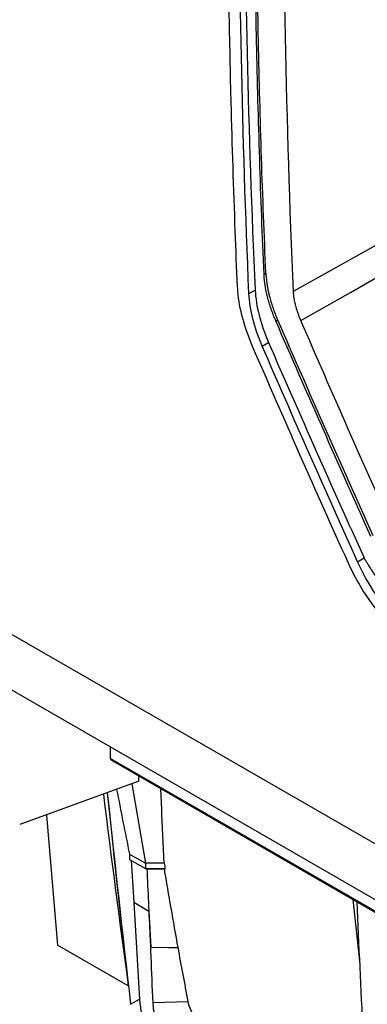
# Model space of a CAD drawing. Header units: millimetres. Extents: x 82 to 1002, y -172 to 1064.
# Tile 131 of 159: x 816 to 829, y 795 to 832. Entities that reach past the tile are written whole.
import ezdxf

# ---------------------------------------------------------------- set-up
doc = ezdxf.new("R2010")
doc.units = ezdxf.units.MM

msp = doc.modelspace()

# ---------------------------------------------------------------- linework, layer by layer
at = {"color": 7, "linetype": 'Continuous', "lineweight": 25}
for p, q in [((826.516, 822.037), (829.836, 823.888)), ((825.42, 822.669), (825.488, 822.707)), ((824.857, 821.951), (825.089, 822.08)), ((825.348, 819.989), (825.583, 820.123)), ((808.224, 813.723), (864.426, 781.278)), ((828.903, 811.939), (829.151, 812.081)), ((846.162, 789.739), (814.86, 807.809)), ((819.699, 804.595), (819.7, 805.015)), ((819.729, 804.527), (842.346, 791.47)), ((820.751, 803.746), (820.755, 803.934)), ((820.751, 803.746), (816.309, 802.13)), ((820.489, 803.65), (820.995, 800.681)), ((820.4, 801.025), (820.995, 800.681)), ((820.4, 801.025), (820.409, 800.823)), ((820.409, 800.823), (820.994, 800.485)), ((820.466, 800.791), (820.565, 799.212)), ((820.995, 800.681), (820.994, 800.485)), ((820.994, 800.485), (821.731, 800.486)), ((821.063, 800.476), (821.703, 800.476)), ((821.064, 800.485), (821.688, 800.485)), ((821.064, 800.485), (821.064, 800.485)), ((821.688, 800.485), (821.703, 800.476)), ((820.565, 799.212), (820.774, 795.61)), ((821.129, 798.886), (820.565, 799.212)), ((828.731, 799.33), (828.997, 796.917)), ((821.129, 798.886), (821.197, 797.546)), ((820.359, 796.104), (817.723, 797.625)), ((820.441, 795.418), (820.774, 795.61)), ((821.267, 795.489), (822.591, 795.526))]:
    msp.add_line(p, q, dxfattribs=at)
at = {"color": 8, "linetype": 'Continuous', "lineweight": 25}
msp.add_line((819.699, 804.595), (842.345, 791.521), dxfattribs=at)
at = {"color": 7, "linetype": 'Continuous', "lineweight": 25, "flags": 128}
for points in [[(826.794, 820.939), (828.638, 821.989), (830.087, 822.815)], [(817.309, 802.483), (817.31, 802.474), (817.443, 800.854), (817.58, 799.238), (817.723, 797.625)], [(821.7, 800.682), (821.305, 800.681), (820.995, 800.681)], [(821.197, 797.546), (821.858, 797.538), (822.216, 797.534)]]:
    msp.add_lwpolyline(points, dxfattribs=at)
at = {"color": 7, "linetype": 'Continuous', "lineweight": 25}
for centre, major_axis, ratio, start_param, end_param in [((819.805, 804.656), (0.076, 0.129), 0.572347, 2.363914, 3.145903), ((1095.213, 1015.274), (181.001, 354.268), 0.608658, 2.479989, 2.487935), ((1275.04, 1113.723), (295.767, 579.308), 0.608462, 2.409283, 2.423058), ((1662.928, 1358.257), (546.116, 1069.656), 0.608462, 2.39035, 2.397774), ((1663.21, 1358.094), (546.417, 1069.489), 0.608658, 2.39051, 2.398644), ((1288.288, 1106.076), (341.408, 553.228), 0.557015, 2.454007, 2.46383), ((822.714, 794.613), (-1.4, 2.367), 0.570175, 0.835235, 1.040503)]:
    msp.add_ellipse(centre, major_axis=major_axis, ratio=ratio, start_param=start_param, end_param=end_param, dxfattribs=at)
for points, knots in [([(826.516, 822.037), (825.967, 834.607), (826.041, 847.573), (827.435, 874.134), (828.754, 887.728), (830.688, 901.553)], [0, 0, 0, 0, 0.5, 0.5, 1, 1, 1, 1]), ([(824.434, 822.195), (824.395, 822.892), (824.374, 823.581), (824.287, 825.872), (824.236, 827.474), (823.952, 838.651), (824.063, 848.398), (824.522, 858.322)], [0, 0, 0, 0, 0.017155, 0.017155, 0.0566366, 0.0566366, 0.2916997, 0.2916997, 0.2916997, 0.2916997]), ([(825.104, 858.164), (824.831, 851.999), (824.693, 845.904), (824.688, 833.87), (824.821, 827.933), (825.089, 822.08)], [0, 0, 0, 0, 0.5, 0.5, 1, 1, 1, 1]), ([(825.42, 822.669), (825.295, 825.535), (825.202, 828.421), (825.082, 834.233), (825.054, 837.158), (825.067, 845.99), (825.205, 851.953), (825.473, 857.983)], [0, 0, 0, 0, 0.25, 0.25, 0.5, 0.5, 1, 1, 1, 1]), ([(825.488, 822.707), (825.363, 825.573), (825.271, 828.459), (825.152, 834.272), (825.124, 837.198), (825.139, 846.031), (825.279, 851.994), (825.548, 858.025)], [0, 0, 0, 0, 0.25, 0.25, 0.5, 0.5, 1, 1, 1, 1]), ([(825.856, 820.929), (825.838, 820.972), (825.807, 821.047), (825.746, 821.197), (825.68, 821.379), (825.608, 821.602), (825.547, 821.824), (825.497, 822.042), (825.459, 822.257), (825.432, 822.466), (825.424, 822.601), (825.42, 822.669)], [0, 0, 0, 0, 0.072426, 0.125043, 0.249903, 0.375725, 0.499999, 0.625185, 0.74988, 0.874635, 1, 1, 1, 1]), ([(825.488, 822.707), (825.49, 822.668), (825.494, 822.591), (825.505, 822.473), (825.519, 822.354), (825.538, 822.233), (825.56, 822.111), (825.586, 821.987), (825.623, 821.83), (825.676, 821.64), (825.747, 821.417), (825.813, 821.235), (825.874, 821.085), (825.905, 821.011), (825.923, 820.967)], [0, 0, 0, 0, 0.071725, 0.143183, 0.214478, 0.28571, 0.356983, 0.4284, 0.500063, 0.624216, 0.750145, 0.874976, 0.927503, 1, 1, 1, 1]), ([(824.994, 819.968), (824.69, 820.672), (824.478, 821.444), (824.437, 822.137), (824.434, 822.195)], [0.29169974, 0.29169974, 0.29169974, 0.29169974, 0.30729811, 0.30872326, 0.30872326, 0.30872326, 0.30872326]), ([(825.348, 819.989), (825.205, 820.328), (825.086, 820.667), (824.918, 821.331), (824.87, 821.648), (824.857, 821.951)], [0, 0, 0, 0, 0.5, 0.5, 1, 1, 1, 1]), ([(825.089, 822.08), (825.103, 821.779), (825.152, 821.458), (825.322, 820.796), (825.441, 820.46), (825.583, 820.123)], [0, 0, 0, 0, 0.5, 0.5, 1, 1, 1, 1]), ([(826.794, 820.939), (826.777, 820.979), (826.744, 821.059), (826.7, 821.177), (826.661, 821.29), (826.627, 821.399), (826.59, 821.531), (826.555, 821.686), (826.527, 821.865), (826.52, 821.979), (826.516, 822.037)], [0, 0, 0, 0, 0.107548, 0.211274, 0.311356, 0.407992, 0.501404, 0.664706, 0.830431, 1, 1, 1, 1]), ([(828.551, 811.915), (827.347, 814.588), (826.16, 817.272), (824.994, 819.968), (824.994, 819.968), (824.994, 819.968)], [0.30872326, 0.30872326, 0.30872326, 0.30872326, 0.3684656, 0.3684656, 0.36846592, 0.36846592, 0.36846592, 0.36846592]), ([(831.71, 808.231), (831.389, 808.419), (830.78, 808.851), (829.835, 809.807), (829.285, 810.578), (828.844, 811.314), (828.688, 811.611), (828.551, 811.915)], [0.36846592, 0.36846592, 0.36846592, 0.36846592, 0.37745678, 0.38568751, 0.39610547, 0.39610547, 0.40290911, 0.40290911, 0.40290911, 0.40290911]), ([(831.681, 808.696), (831.41, 808.857), (831.142, 809.046), (830.745, 809.384), (830.613, 809.506), (830.356, 809.764), (830.232, 809.9), (829.991, 810.181), (829.874, 810.328), (829.649, 810.634), (829.54, 810.792), (829.235, 811.272), (829.055, 811.6), (828.903, 811.939)], [0, 0, 0, 0, 0.25, 0.25, 0.375, 0.375, 0.5, 0.5, 0.625, 0.625, 0.75, 0.75, 1, 1, 1, 1]), ([(829.166, 812.049), (829.191, 812.007), (829.24, 811.922), (829.317, 811.797), (829.396, 811.672), (829.477, 811.549), (829.642, 811.305), (829.904, 810.95), (830.28, 810.506), (830.643, 810.131), (830.983, 809.82), (831.242, 809.609), (831.45, 809.454), (831.599, 809.349), (831.756, 809.249), (831.86, 809.186), (831.92, 809.15)], [0, 0, 0, 0, 0.034534, 0.069005, 0.103442, 0.137874, 0.172334, 0.310381, 0.447792, 0.586559, 0.690086, 0.793187, 0.845367, 0.896155, 0.941231, 1, 1, 1, 1]), ([(821.7, 800.682), (821.667, 801.378), (821.623, 802.302), (821.582, 803.233), (821.572, 803.463)], [0, 0, 0, 0, 0.7538907, 1, 1, 1, 1]), ([(821.197, 797.546), (821.191, 797.687), (821.146, 798.664), (821.101, 799.641), (821.063, 800.476)], [0, 0, 0, 0, 0.14492, 1, 1, 1, 1]), ([(821.267, 795.489), (821.275, 795.278), (821.319, 795.048), (821.47, 794.584), (821.578, 794.35), (821.841, 793.911), (821.997, 793.706), (822.334, 793.357), (822.515, 793.212), (822.696, 793.108)], [0, 0, 0, 0, 0.25, 0.25, 0.5, 0.5, 0.75, 0.75, 1, 1, 1, 1]), ([(823.137, 794.558), (823.07, 794.622), (823.005, 794.695), (822.885, 794.851), (822.83, 794.932), (822.734, 795.104), (822.694, 795.189), (822.629, 795.36), (822.605, 795.445), (822.591, 795.526)], [0, 0, 0, 0, 0.25, 0.25, 0.5, 0.5, 0.75, 0.75, 1, 1, 1, 1])]:
    msp.add_open_spline(points, degree=3, knots=knots, dxfattribs=at)
for points in [[(824.857, 821.951), (824.346, 833.648), (824.375, 845.721), (824.947, 858.077)], [(825.856, 820.929), (825.879, 820.942), (825.901, 820.954), (825.923, 820.967)], [(829.406, 812.882), (828.206, 815.553), (827.023, 818.235), (825.856, 820.929)], [(825.923, 820.967), (827.089, 818.273), (828.272, 815.591), (829.472, 812.919)], [(830.328, 812.9), (829.133, 815.568), (827.955, 818.248), (826.794, 820.939)], [(828.903, 811.939), (827.701, 814.611), (826.516, 817.295), (825.348, 819.989)], [(825.583, 820.123), (826.756, 817.431), (827.945, 814.75), (829.151, 812.081)], [(829.151, 812.081), (829.156, 812.07), (829.161, 812.06), (829.166, 812.049)], [(821.7, 800.682), (821.711, 800.616), (821.721, 800.551), (821.731, 800.486)], [(822.216, 797.534), (822.04, 798.514), (821.869, 799.495), (821.703, 800.476)], [(821.129, 798.886), (821.175, 797.754), (821.221, 796.621), (821.267, 795.489)], [(822.591, 795.526), (822.464, 796.195), (822.339, 796.864), (822.216, 797.534)]]:
    msp.add_open_spline(points, degree=3, dxfattribs=at)

doc.saveas('drawing.dxf')
